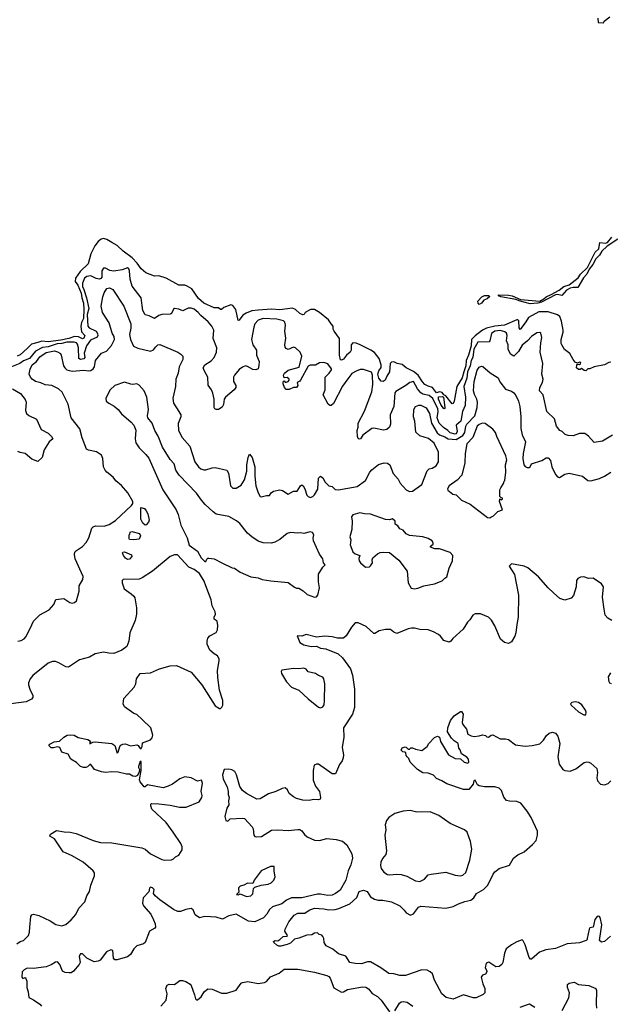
# Model space of a CAD drawing. Extents: x 2086813 to 2278017, y 548126 to 753336.
# Tile 175 of 256: x 2145462 to 2151120, y 638494 to 647932. Entities that reach past the tile are written whole.
import ezdxf

# ---------------------------------------------------------------- set-up
doc = ezdxf.new("R2010")
doc.units = 0

msp = doc.modelspace()

# ---------------------------------------------------------------- linework, layer by layer
at = {"layer": '0CON10XD'}
for points in [[(2151000, 647945), (2151003.6, 647903.6), (2151055, 647900), (2151061.7, 647918.3), (2151115, 647957.5)], [(2151125, 644647.8), (2151105, 644644.4), (2151065, 644624.2), (2150965, 644603.1), (2150925, 644585.8), (2150903.6, 644586.4), (2150885, 644567.5), (2150868.3, 644568.3), (2150845, 644587.5), (2150831.7, 644578.3), (2150815, 644577.5), (2150796.7, 644595), (2150798.3, 644621.7), (2150805, 644630), (2150825, 644627.5), (2150835, 644632.5), (2150837.5, 644645), (2150825, 644647.5), (2150805, 644640), (2150785, 644650), (2150764.5, 644674.5), (2150733.4, 644733.4), (2150681.9, 644771.9), (2150656, 644816), (2150648.8, 644828.8), (2150647.8, 644865), (2150668.6, 644935), (2150668.1, 644955), (2150652.1, 645042.1), (2150635, 645087.1), (2150614, 645104), (2150525, 645130.2), (2150435, 645132), (2150335, 645078.4), (2150312.1, 645035), (2150255, 644962.9), (2150248.2, 644978.2), (2150244.1, 645044.1), (2150235.7, 645055.7), (2150225, 645055.7), (2150107.5, 645002.5), (2150014.9, 644994.9), (2149935, 644973.6), (2149895.8, 644955), (2149825, 644901.8), (2149791.2, 644865), (2149786.2, 644805), (2149761.3, 644715), (2149738, 644665), (2149734.5, 644615), (2149716.9, 644555), (2149700.8, 644499.2), (2149648.5, 644415), (2149623.8, 644275), (2149615, 644254.4), (2149605, 644250.6), (2149545, 644327.8), (2149525, 644336.4), (2149508.9, 644358.9), (2149485, 644364.2), (2149455, 644355.8), (2149416.9, 644406.9), (2149375, 644418.4), (2149344.4, 644434.4), (2149320.6, 644460.6), (2149279.5, 644525), (2149235, 644560.2), (2149165.5, 644595.5), (2149125.6, 644625.6), (2149077.4, 644637.4), (2149045, 644653.8), (2149025, 644649.7), (2149012.4, 644635), (2149004.7, 644555.3), (2148977.8, 644515), (2148964.8, 644475.2), (2148942.6, 644462.6), (2148925, 644467.1), (2148903.6, 644495), (2148894.5, 644535), (2148901.6, 644565), (2148925, 644596.4), (2148925.3, 644625), (2148905.6, 644685.6), (2148861.3, 644741.3), (2148826.9, 644765), (2148725, 644815.1), (2148685, 644831.3), (2148655, 644834.3), (2148637.6, 644815), (2148636.1, 644765), (2148628.7, 644745), (2148593.7, 644716.3), (2148565, 644677.4), (2148545, 644668.4), (2148535, 644671.9), (2148525.2, 644715), (2148525.8, 644875), (2148473.1, 644945), (2148465.7, 644965), (2148465.2, 644995), (2148444.4, 645015), (2148419, 645055), (2148335, 645124.5), (2148285, 645152.5), (2148247, 645153), (2148196.2, 645125), (2148185.8, 645105), (2148175, 645102.7), (2148145.7, 645115), (2148105.3, 645155.3), (2148075, 645165.5), (2147955, 645151.9), (2147875, 645156.5), (2147745, 645148.8), (2147685, 645140.8), (2147631.3, 645118.7), (2147599.1, 645100.9), (2147565, 645051.2), (2147555, 645048.8), (2147533.3, 645155), (2147505, 645192.5), (2147485, 645197.5), (2147418.3, 645171.7), (2147395, 645152.5), (2147385, 645152.5), (2147365, 645170), (2147325, 645171.2), (2147225, 645215.6), (2147175, 645259.2), (2147110.6, 645350.6), (2147065, 645378.1), (2147045, 645385.6), (2146985, 645387.7), (2146865, 645455.7), (2146795, 645476), (2146753.9, 645473.9), (2146670, 645505), (2146625, 645544.3), (2146586.9, 645596.9), (2146537.9, 645647.9), (2146452.1, 645712.1), (2146395, 645767.9), (2146345, 645794.5), (2146295.7, 645825.7), (2146265, 645832.8), (2146242.2, 645827.8), (2146213.2, 645806.8), (2146183.1, 645765), (2146144.1, 645685.9), (2146117.4, 645592.6), (2146041.2, 645518.8), (2145995.5, 645455), (2145995, 645423.2), (2146018, 645388), (2146050.5, 645310.5), (2146056.8, 645265), (2146073, 645213), (2146078, 645155), (2146072.3, 645067.7), (2146055, 645030.4), (2146048.1, 644995), (2146055, 644941.2), (2146084.8, 644905), (2146075, 644878.8), (2146065, 644872.8), (2146025, 644893.3), (2145985.9, 644895.9), (2145932.8, 644875), (2145855, 644860.1), (2145735, 644843.8), (2145675, 644850.7), (2145635, 644837.9), (2145575, 644821.4), (2145535, 644779.3), (2145465, 644720.3), (2145438.1, 644705)], [(2150353, 645207), (2150255, 645234.2), (2150215, 645251.2), (2150070, 645275), (2150050, 645285), (2150050, 645295), (2150145, 645292.5), (2150180, 645285), (2150260.7, 645250.7), (2150445, 645232.5), (2150484.2, 645255.8), (2150505, 645276.2), (2150555, 645296.2), (2150630.5, 645339.5), (2150676.4, 645373.6), (2150725, 645391.2), (2150811.2, 645458.8), (2150835, 645492.5), (2150902.3, 645557.7), (2150975, 645703.3), (2151011.2, 645735), (2151020, 645795), (2151075, 645790), (2151094.3, 645795.7), (2151135, 645847.5)], [(2151191.9, 645828.1), (2151089.7, 645760.3), (2151038.3, 645711.7), (2151015.6, 645674.4), (2150980.6, 645639.4), (2150953.8, 645585), (2150918.3, 645541.7), (2150895, 645493.8), (2150862.7, 645457.3), (2150810, 645365), (2150765, 645366.2), (2150735, 645358.8), (2150700.6, 645339.4), (2150655, 645287.5), (2150615, 645298.8), (2150595.9, 645294.1), (2150462.5, 645225), (2150425, 645214.4), (2150353, 645207)], [(2151140.3, 643949.7), (2151045, 643891.2), (2150965, 643878), (2150909.9, 643939.9), (2150875, 643964.4), (2150825, 643966), (2150765, 643943.3), (2150715, 643947.5), (2150686.4, 643956.4), (2150657.5, 643985), (2150635, 643993.8), (2150605.7, 644035), (2150584.4, 644104.4), (2150513.1, 644175), (2150477.1, 644335), (2150442.1, 644375), (2150444.7, 644405), (2150471.8, 644455), (2150476.9, 644485), (2150464.5, 644534.5), (2150474.4, 644635), (2150448.6, 644745), (2150454, 644835), (2150464.3, 644885), (2150455.6, 644925.6), (2150444, 644934), (2150415, 644930), (2150365, 644896.5), (2150325.8, 644854.2), (2150275, 644812.2), (2150239.2, 644750.8), (2150195, 644708.1), (2150165.3, 644725.3), (2150142.9, 644775), (2150140.7, 644815), (2150125.3, 644855), (2150130.7, 644905), (2150125, 644928.1), (2150109.6, 644939.6), (2150065, 644951.7), (2150014.6, 644944.6), (2149981.1, 644925), (2149965.9, 644855), (2149958.5, 644845), (2149850.5, 644839.5), (2149813.9, 644775), (2149801.5, 644695), (2149786.7, 644665), (2149777.3, 644615), (2149752.5, 644555), (2149744.3, 644495.7), (2149717.3, 644415), (2149734.3, 644315), (2149729, 644235), (2149704.1, 644175), (2149688.8, 644085), (2149643.7, 644046.3), (2149653.5, 643985), (2149645, 643962.5), (2149635, 643959.7), (2149585, 643972), (2149564.7, 643994.7), (2149522, 644022), (2149480.3, 644065), (2149461.8, 644115), (2149470.4, 644175), (2149466.7, 644203.3), (2149419.7, 644299.7), (2149385, 644331.1), (2149325, 644342.7), (2149304, 644354), (2149273.2, 644395), (2149235, 644463.1), (2149199.2, 644455), (2149161.2, 644425), (2149065, 644369.2), (2149054.3, 644355), (2149046.9, 644223.1), (2149012.2, 644145), (2149015.4, 644055), (2149004.4, 644025), (2148978.6, 644005), (2148946.7, 643996.7), (2148855, 644016), (2148835, 644014), (2148750.6, 643949.4), (2148726.9, 643913.1), (2148715, 643910), (2148705, 643916), (2148696.9, 643935), (2148696, 643995), (2148705.5, 644024.5), (2148705.5, 644065), (2148765, 644178.8), (2148834.6, 644365), (2148846.4, 644433.6), (2148841.5, 644525), (2148832, 644552), (2148755, 644580), (2148725, 644578), (2148685, 644562.5), (2148645, 644538.8), (2148605, 644488.8), (2148555, 644419.2), (2148467.1, 644252.9), (2148445, 644232.7), (2148432.2, 644232.2), (2148416.9, 644246.9), (2148369.4, 644335), (2148387.5, 644385), (2148387.5, 644505), (2148427.2, 644542.8), (2148449.2, 644575), (2148448.6, 644585), (2148415, 644632.9), (2148375, 644646.7), (2148335, 644641.4), (2148295, 644620.8), (2148245, 644618.7), (2148225, 644609.1), (2148152.3, 644477.7), (2148145, 644467.5), (2148120, 644455), (2148126.4, 644426.4), (2148115, 644407.5), (2148085, 644406.2), (2148045, 644385.8), (2148015.8, 644385.8), (2148000, 644405), (2147985, 644442.5), (2147985, 644460), (2147995, 644470), (2148005, 644457.5), (2148015, 644456.2), (2148035, 644464), (2148043.8, 644475), (2148042, 644485), (2148025, 644502), (2147995, 644500), (2147990, 644525), (2147998, 644545), (2148035, 644572.2), (2148139.7, 644600.3), (2148166.1, 644705), (2148149, 644745), (2148105, 644787.1), (2148085, 644793.8), (2148035, 644771.7), (2148015, 644779.6), (2148004.1, 644794.1), (2148001.6, 644815), (2148010.6, 644879.4), (2148002.5, 644945), (2148009.2, 645005), (2148002.3, 645032.3), (2147990, 645045), (2147925, 645059.6), (2147793.8, 645066.2), (2147745, 645053.1), (2147716.2, 645015), (2147703.9, 644985), (2147681.2, 644865), (2147695.4, 644815), (2147730, 644765), (2147729.4, 644715), (2147755.4, 644655.4), (2147754.5, 644615.5), (2147745, 644586.7), (2147725, 644576), (2147695, 644580), (2147645, 644608), (2147625, 644612.5), (2147595, 644602), (2147565, 644580), (2147518.8, 644525), (2147511.2, 644505), (2147510, 644465), (2147533.3, 644425), (2147533.3, 644405), (2147517.7, 644382.3), (2147434.4, 644315), (2147422.2, 644295), (2147415.6, 644244.4), (2147402.2, 644217.8), (2147365, 644194.2), (2147345, 644194.3), (2147332, 644202), (2147324.4, 644215), (2147325.6, 644295), (2147312.7, 644352.7), (2147300, 644385), (2147268.3, 644428.3), (2147265.8, 644505), (2147232.1, 644562.1), (2147220.8, 644595), (2147236, 644625), (2147295, 644661.9), (2147325.8, 644695), (2147347.8, 644745), (2147350, 644785), (2147314.6, 644875), (2147321.5, 644955), (2147304.2, 644994.2), (2147268.8, 645035), (2147196.3, 645096.3), (2147172, 645125), (2147135, 645155.9), (2147105, 645166.9), (2147075, 645166.9), (2147025, 645140), (2146985, 645158), (2146945, 645163.3), (2146933.9, 645156.1), (2146916.2, 645115), (2146905, 645108.8), (2146825, 645107.1), (2146795, 645095.6), (2146755, 645068), (2146703.2, 645093.2), (2146663.1, 645103.1), (2146642.7, 645142.7), (2146626.2, 645265), (2146538.4, 645378.4), (2146520.9, 645445), (2146513.8, 645525), (2146506.4, 645545), (2146495, 645552.2), (2146445, 645533.3), (2146365, 645519.7), (2146327, 645527), (2146285, 645548.9), (2146265, 645549.4), (2146250.4, 645525), (2146249.3, 645465), (2146239, 645451), (2146225, 645445.4), (2146195, 645452.4), (2146145, 645478.1), (2146105, 645470.8), (2146084.1, 645455), (2146065.2, 645404.8), (2146064.3, 645375), (2146075.7, 645345.7), (2146103.5, 645265), (2146123, 645165), (2146109.9, 645105), (2146115.2, 644995.2), (2146128.6, 644978.6), (2146194.6, 644944.6), (2146207.6, 644925), (2146211.1, 644905), (2146202.6, 644887.4), (2146139.5, 644860.5), (2146100.6, 644805), (2146080.2, 644735), (2146084.6, 644695), (2146075, 644679.5), (2146045, 644673.8), (2146028.2, 644685), (2146024, 644785), (2146015, 644822.5), (2146005.8, 644835), (2145985, 644841.8), (2145915, 644839.2), (2145865, 644827.1), (2145822.5, 644825), (2145736.1, 644796.1), (2145680.5, 644789.5), (2145615, 644753.9), (2145555.3, 644685), (2145499.7, 644660.3), (2145463.3, 644636.7), (2145384.8, 644605.1)], [(2145444.2, 641974.2), (2145475, 641981.2), (2145505, 641998.6), (2145525, 642020), (2145577.3, 642132.7), (2145595.7, 642165), (2145655, 642228.6), (2145745.5, 642274.5), (2145788.8, 642325), (2145807.5, 642375), (2145885, 642382.5), (2145943.9, 642343.9), (2145965, 642337.5), (2145986.1, 642343.9), (2146005, 642360), (2146032, 642455), (2146032.9, 642505), (2146065.7, 642565), (2146070.8, 642595), (2145995, 642763.3), (2145985.6, 642805), (2145991.4, 642828.6), (2146005.8, 642845), (2146065, 642882.5), (2146098.9, 642921.1), (2146125.6, 642965), (2146153.4, 643056.6), (2146165, 643072), (2146188.8, 643081.2), (2146272.4, 643077.6), (2146317.9, 643092.1), (2146378.5, 643131.5), (2146533.8, 643276.2), (2146545.7, 643295), (2146545.7, 643315), (2146496.6, 643396.6), (2146437.6, 643467.6), (2146382.8, 643512.8), (2146356.2, 643546.2), (2146295.8, 643595), (2146281.1, 643615), (2146265.5, 643645), (2146260, 643725), (2146245, 643758.1), (2146198.4, 643788.4), (2146122.5, 643805), (2146101.2, 643815), (2146060, 643925), (2146038.8, 644008.8), (2145956.7, 644115), (2145926, 644245), (2145870.3, 644360.3), (2145832.3, 644392.3), (2145770, 644425), (2145705, 644432.9), (2145665, 644451.4), (2145615, 644464.4), (2145582, 644485), (2145564.3, 644505), (2145552.5, 644535), (2145561.7, 644581.7), (2145580, 644625), (2145623.6, 644656.4), (2145655, 644699.5), (2145715, 644740.8), (2145795, 644756.8), (2145825, 644749.2), (2145851.5, 644731.5), (2145860.6, 644715), (2145883, 644613), (2145893.9, 644593.9), (2145915, 644577.1), (2145965, 644561.2), (2146075, 644572.2), (2146125, 644564.7), (2146145, 644568.7), (2146166.2, 644583.8), (2146178.2, 644605), (2146188.1, 644665), (2146245, 644735.6), (2146294.4, 644755.6), (2146340.9, 644809.1), (2146370.8, 644865), (2146367.1, 644895), (2146347.9, 644927.9), (2146320.6, 645025), (2146256.2, 645125), (2146241.2, 645185), (2146257.1, 645275), (2146271.9, 645315), (2146297.5, 645355), (2146322.2, 645362.2), (2146355.4, 645345.4), (2146460.4, 645185), (2146525.6, 645015), (2146526.5, 644975), (2146514.6, 644915), (2146524.7, 644864.7), (2146550.9, 644800.9), (2146592.2, 644782.2), (2146715, 644755.3), (2146743.4, 644766.6), (2146765, 644797.5), (2146785, 644814.3), (2146805, 644818.6), (2146975.9, 644745.9), (2147005.9, 644725.9), (2147023.3, 644705), (2147024, 644675), (2146990.8, 644605), (2146980, 644545), (2146958.6, 644485), (2146955.7, 644415), (2146928.6, 644305), (2146935, 644256.7), (2146987.4, 644177.4), (2147004.4, 644145), (2147005.6, 644125), (2146979.7, 644060.3), (2146981.9, 643995), (2147017, 643927), (2147092.5, 643845), (2147138.9, 643695), (2147175, 643644.2), (2147196.4, 643626.4), (2147225, 643616.7), (2147245, 643615.6), (2147305, 643636.9), (2147335, 643640), (2147445, 643613.8), (2147462.5, 643585), (2147482, 643465), (2147505, 643442), (2147535, 643440), (2147585, 643470), (2147615, 643520), (2147637.1, 643605), (2147637.5, 643665), (2147650, 643735), (2147665, 643767.5), (2147688.8, 643735), (2147715.7, 643645), (2147715.8, 643555.8), (2147724.2, 643464.2), (2147747.7, 643397.7), (2147765, 643362.5), (2147775, 643357.5), (2147825, 643372.5), (2147855, 643372.5), (2147870, 643395), (2147895, 643414), (2147955, 643424), (2147979.2, 643419.2), (2148035, 643384), (2148085, 643411.4), (2148118.8, 643411.2), (2148152.5, 643465), (2148165, 643472.5), (2148177.5, 643465), (2148192.5, 643435), (2148213.3, 643375), (2148225, 643360), (2148245, 643351.2), (2148268.8, 643361.2), (2148285, 643376.7), (2148319.5, 643430.5), (2148323.6, 643536.4), (2148343, 643557), (2148365, 643540), (2148389.3, 643499.3), (2148422.3, 643462.3), (2148455.7, 643455.7), (2148485, 643428), (2148515, 643424), (2148695, 643458.6), (2148774.3, 643515), (2148815, 643593.8), (2148835, 643618), (2148900.7, 643669.3), (2148955, 643685.6), (2148985, 643681.9), (2149008.1, 643665), (2149041.1, 643581.1), (2149086.3, 643526.3), (2149108.1, 643488.1), (2149165, 643425.7), (2149195, 643410), (2149225, 643414), (2149314.3, 643475), (2149365, 643608), (2149385, 643626), (2149415, 643634.3), (2149453.3, 643655), (2149474, 643695), (2149474.2, 643785), (2149431.9, 643871.9), (2149378.3, 643918.3), (2149295, 643943.8), (2149257.5, 643977.5), (2149247, 644083), (2149234.4, 644125.6), (2149239.4, 644195), (2149255, 644224), (2149285, 644236.9), (2149305, 644235.6), (2149355, 644210), (2149387.1, 644157.1), (2149407, 644065), (2149461.2, 643971.2), (2149482.4, 643952.4), (2149535, 643933.6), (2149565.2, 643915.2), (2149645, 643907.3), (2149706.5, 643945), (2149725.6, 643974.4), (2149735.2, 644035), (2149745.1, 644054.9), (2149822.9, 644135), (2149844.7, 644215), (2149848.4, 644265), (2149841.3, 644295), (2149818.1, 644338.1), (2149809.4, 644375), (2149815.7, 644465), (2149845, 644572), (2149865, 644602), (2149885, 644612), (2149898.8, 644608.8), (2149968.3, 644548.3), (2150045, 644498.8), (2150060.3, 644460.3), (2150115, 644390), (2150175, 644370), (2150195, 644356.2), (2150215, 644330), (2150241.9, 644275), (2150253.3, 644225), (2150263.5, 644125), (2150262.8, 644012.8), (2150275, 643953.3), (2150309.1, 643885), (2150284.5, 643774.5), (2150280.5, 643725), (2150292.5, 643665), (2150305, 643648), (2150325, 643638), (2150341.7, 643638.3), (2150353.6, 643646.4), (2150364.4, 643675.6), (2150465, 643706), (2150505, 643730.8), (2150525, 643730.8), (2150548.1, 643705), (2150560, 643645), (2150595, 643573.8), (2150615, 643550), (2150634.3, 643544.3), (2150685, 643575.8), (2150726.5, 643583.5), (2150853.3, 643555), (2150903.3, 643515), (2150935, 643510.6), (2151015, 643533.8), (2151064.6, 643555.4), (2151125, 643594.4)], [(2149865, 645202.5), (2149853, 645213), (2149852.5, 645235), (2149890, 645275), (2149915, 645287.5), (2149953.3, 645286.7), (2149967.5, 645277.5), (2149940, 645255), (2149907, 645243), (2149887.5, 645215), (2149865, 645202.5)], [(2148285, 642396.7), (2148305, 642400), (2148318.8, 642415), (2148333.8, 642485), (2148324, 642545), (2148323.6, 642616.4), (2148365, 642682.5), (2148387.5, 642705), (2148372.5, 642725), (2148367.5, 642765), (2148335, 642810), (2148276.7, 642935), (2148273.6, 642963.6), (2148278.8, 642995), (2148266.7, 643015), (2148245, 643022.5), (2148185, 643007.5), (2148155, 643014.5), (2148125, 643010.4), (2148055, 643016.2), (2148024.7, 643005.3), (2147955, 642948.6), (2147905, 642922.5), (2147874.1, 642914.1), (2147795, 642918.9), (2147745, 642934.3), (2147685, 642974.3), (2147645, 643009.2), (2147571.9, 643101.9), (2147537.5, 643127.5), (2147465, 643168.6), (2147345, 643193.3), (2147315, 643213.8), (2147239.2, 643285), (2147202.5, 643325), (2147155, 643394), (2146990.8, 643565), (2146959.2, 643615), (2146943.3, 643675), (2146904.3, 643715), (2146829.5, 643835), (2146789.8, 643939.8), (2146755.7, 643995), (2146731.9, 644065), (2146689.1, 644115), (2146686.4, 644135), (2146695.5, 644194.5), (2146680.8, 644315), (2146654, 644375), (2146605, 644430), (2146585, 644442), (2146545, 644434), (2146527.3, 644437.3), (2146465, 644458), (2146373.3, 644425), (2146328.8, 644385), (2146286.7, 644305), (2146290, 644275), (2146315, 644256.7), (2146367.3, 644227.3), (2146405.9, 644195.9), (2146436.2, 644155), (2146530, 644075), (2146556.2, 644045), (2146575.8, 643995.8), (2146567.1, 643915), (2146574, 643875), (2146605, 643826.7), (2146671.2, 643765), (2146698.3, 643728.3), (2146832, 643425), (2146962, 643235), (2146979.7, 643189.7), (2147005.9, 643085.9), (2147065.9, 642965.9), (2147085.9, 642895.9), (2147165, 642836.7), (2147200, 642775), (2147235, 642740), (2147245, 642740), (2147255, 642760), (2147265, 642770), (2147275, 642770), (2147325, 642762.5), (2147400, 642725), (2147498.3, 642678.3), (2147520, 642675), (2147575, 642637.5), (2147675, 642592.5), (2147745, 642583.3), (2147785, 642566.7), (2147867, 642553), (2148035, 642537.5), (2148095, 642492.5), (2148115, 642482.5), (2148135, 642482.5), (2148178.3, 642458.3), (2148215, 642421.2), (2148285, 642396.7)], [(2145393.8, 644393.8), (2145469.4, 644349.4), (2145515, 644292), (2145523.3, 644265), (2145518, 644185), (2145528.3, 644158.3), (2145549.1, 644139.1), (2145623.3, 644103.3), (2145668.8, 644005), (2145735, 643967.5), (2145768, 643935), (2145778, 643915), (2145745, 643884), (2145695, 643810), (2145677.3, 643735), (2145635, 643697.3), (2145577.9, 643717.9), (2145515, 643773.6), (2145465, 643781.8), (2145445, 643792.3)], [(2149525, 644201.5), (2149495, 644244.1), (2149473.9, 644295), (2149475, 644315.8), (2149511.5, 644321.5), (2149522, 644312), (2149535.2, 644214.8), (2149533.8, 644206.2), (2149525, 644201.5)], [(2149965, 643157.5), (2149975, 643162.5), (2150000, 643175), (2150041.2, 643218.8), (2150086.7, 643235), (2150060, 643315), (2150061.7, 643338.3), (2150075, 643330), (2150087.5, 643335), (2150086.4, 643346.4), (2150071.7, 643351.7), (2150063, 643363), (2150063.3, 643425), (2150070, 643445), (2150097.5, 643485), (2150101.7, 643508.3), (2150110, 643515), (2150118.6, 643595), (2150116, 643665), (2150128.3, 643711.7), (2150119.7, 643749.7), (2150032.5, 643935), (2150021.2, 643975), (2149995.9, 644005.9), (2149920.5, 644060.5), (2149895, 644065.7), (2149865, 644052.5), (2149845, 644035.6), (2149801.7, 643928.3), (2149746, 643865), (2149730, 643775), (2149726.4, 643685), (2149696.7, 643565), (2149651.7, 643518.3), (2149576.7, 643465), (2149560, 643435), (2149565, 643422.5), (2149610, 643385), (2149645, 643377.5), (2149696, 643326), (2149778.3, 643288.3), (2149945, 643160), (2149965, 643157.5)], [(2146665, 643086.7), (2146642.5, 643105), (2146622.5, 643145), (2146623.3, 643256.7), (2146656.2, 643245), (2146675, 643223.3), (2146688.1, 643195), (2146700.8, 643135), (2146695, 643116.7), (2146675, 643091.2), (2146665, 643086.7)], [(2149245, 642476.7), (2149275, 642484), (2149335, 642506), (2149435, 642523.8), (2149508.3, 642551.7), (2149535, 642580), (2149555, 642590), (2149576.7, 642675), (2149606.7, 642745), (2149610, 642795), (2149586, 642825), (2149485, 642860.5), (2149440.2, 642860.2), (2149397.5, 642875), (2149397.5, 642885), (2149422.5, 642905), (2149423.3, 642915), (2149412.5, 642935), (2149375, 642960), (2149325, 642976.2), (2149197, 642987), (2149165, 643002.5), (2149135, 643037.5), (2149105, 643050), (2149085, 643080), (2149060, 643095), (2149057.5, 643125), (2149035, 643147.5), (2149005, 643137.5), (2148965, 643140), (2148822.7, 643192.7), (2148765, 643194), (2148720, 643205), (2148654.3, 643185.7), (2148640.8, 643165), (2148646, 643125), (2148642.5, 643045), (2148625.8, 642975), (2148634, 642945), (2148629.3, 642899.3), (2148643, 642857), (2148655, 642832.5), (2148675, 642812.5), (2148720, 642795), (2148711.7, 642768.3), (2148713.8, 642745), (2148726.7, 642725), (2148775, 642683.3), (2148811.7, 642688.3), (2148823, 642697), (2148843.3, 642725), (2148840, 642755), (2148846.4, 642773.6), (2148888.8, 642811.2), (2148915.6, 642824.4), (2148945, 642829.4), (2149005, 642823.3), (2149095, 642750), (2149173.3, 642645), (2149183.3, 642535), (2149213.6, 642483.6), (2149245, 642476.7)], [(2146555, 642947.5), (2146515, 642950), (2146510, 642955), (2146510, 642995), (2146518.3, 643001.7), (2146521.7, 643018.3), (2146535, 643027.5), (2146608.3, 643008.3), (2146620, 642985), (2146605, 642953.8), (2146555, 642947.5)], [(2146635, 641224), (2146585, 641272.5), (2146555, 641282.5), (2146467.5, 641345), (2146452.5, 641375), (2146460, 641425), (2146557.3, 641532.7), (2146573.8, 641565), (2146581.2, 641615), (2146615, 641663.3), (2146715, 641671.2), (2146800.3, 641709.7), (2146905, 641739.4), (2146965, 641740.8), (2147105, 641678.8), (2147206.2, 641555), (2147333.6, 641353.6), (2147375, 641330), (2147385, 641330), (2147399.3, 641340.7), (2147408.3, 641361.7), (2147407.5, 641405), (2147377.5, 641505), (2147359.2, 641625), (2147358, 641695), (2147373.6, 641786.4), (2147372.5, 641805), (2147357.5, 641835), (2147325, 641852.5), (2147285, 641887.5), (2147256.7, 641945), (2147256.4, 641973.6), (2147265, 642002.5), (2147282.5, 642025), (2147343, 642057), (2147356.1, 642083.9), (2147361.2, 642125), (2147353.8, 642165), (2147326, 642186), (2147325.7, 642205), (2147336.9, 642235), (2147334.4, 642255), (2147305, 642312.5), (2147295, 642370), (2147245.9, 642505.9), (2147228.3, 642548.3), (2147183, 642623), (2147135, 642662.5), (2147082.5, 642685), (2146975, 642802.5), (2146945, 642803.8), (2146902.4, 642787.6), (2146735, 642646.9), (2146635, 642581.4), (2146605, 642569.2), (2146453.3, 642565), (2146443.8, 642555), (2146443.3, 642535), (2146463.3, 642475), (2146528.6, 642428.6), (2146555, 642406.7), (2146565, 642390), (2146581.9, 642295), (2146580.5, 642235), (2146567.4, 642172.6), (2146517.5, 642055), (2146508.2, 641975), (2146487.5, 641922.5), (2146441.5, 641888.5), (2146365, 641858.1), (2146315, 641858.6), (2146265, 641870.8), (2146185, 641853.3), (2146129.5, 641820.5), (2146034.3, 641795.7), (2145930, 641725), (2145905, 641728.8), (2145838, 641768), (2145805, 641778.6), (2145775, 641779.2), (2145735, 641764.2), (2145588.8, 641645), (2145563.8, 641615), (2145547.5, 641575), (2145547, 641557), (2145558.8, 641515), (2145588.8, 641455), (2145588, 641435), (2145575, 641418.8), (2145525, 641394.2), (2145377.4, 641372.6)], [(2146495, 642757.5), (2146475, 642769.2), (2146456, 642795), (2146447.5, 642822.5), (2146450.7, 642829.3), (2146465, 642832.5), (2146533.9, 642803.9), (2146535.8, 642785), (2146515, 642760), (2146495, 642757.5)], [(2151135, 642173.3), (2151095, 642196.7), (2151071.2, 642225), (2151060.3, 642280.3), (2151044.3, 642395), (2151054, 642495), (2151035.4, 642525.4), (2150957.4, 642577.4), (2150910, 642575), (2150865, 642590.6), (2150833.2, 642586.8), (2150810, 642575), (2150796.2, 642555), (2150794, 642495), (2150768.3, 642411.7), (2150743.6, 642386.4), (2150683, 642367), (2150637.5, 642385), (2150575, 642438.8), (2150525, 642486.2), (2150432.7, 642592.7), (2150328.7, 642678.7), (2150295, 642694.2), (2150175, 642716.7), (2150150, 642695), (2150202.5, 642615), (2150241.9, 642415), (2150238.8, 642205), (2150226, 642135), (2150216.2, 642055), (2150205.9, 642024.1), (2150175, 641970), (2150145, 641953.8), (2150105, 641961.2), (2150066.7, 641995), (2150015, 642122.5), (2149983.3, 642175), (2149952.5, 642205), (2149875, 642238), (2149825, 642235.8), (2149803.3, 642225), (2149775, 642180), (2149751.7, 642158.3), (2149711.7, 642088.3), (2149610.3, 641999.7), (2149593.3, 641975), (2149575, 641963.8), (2149525, 641982.5), (2149493.9, 642023.9), (2149475, 642038.8), (2149425.6, 642065.6), (2149375, 642084), (2149295, 642086), (2149245, 642099.2), (2149215, 642098.6), (2149185, 642094.2), (2149075, 642048), (2149045, 642062), (2149015.6, 642085.6), (2148965, 642086.2), (2148905, 642074), (2148865, 642046.7), (2148855, 642046.7), (2148782, 642115), (2148705, 642151.4), (2148675, 642151.4), (2148639.8, 642110.2), (2148590.8, 642025), (2148565, 642004.4), (2148505, 642002.9), (2148455.4, 642015.4), (2148385, 642021.5), (2148304.5, 642014.5), (2148205, 642038.6), (2148165, 642023.3), (2148120, 642025), (2148145, 641962.5), (2148185, 641938.8), (2148255, 641924.4), (2148305, 641927.5), (2148345, 641908.5), (2148395, 641901.5), (2148512.2, 641852.2), (2148553.7, 641813.7), (2148629.7, 641709.7), (2148649.1, 641649.1), (2148670, 641515), (2148670.5, 641340.5), (2148649.4, 641275), (2148563.1, 641145), (2148567.8, 641055), (2148550, 640955), (2148562.5, 640885), (2148561.2, 640855), (2148552.3, 640827.7), (2148525, 640793.3), (2148486.1, 640703.9), (2148455, 640703.3), (2148325, 640796.2), (2148303.9, 640796.1), (2148283.3, 640785), (2148273.3, 640735), (2148273.9, 640643.9), (2148296.7, 640585), (2148333.3, 640535), (2148343.3, 640475), (2148339.3, 640460.7), (2148325, 640453.3), (2148276.4, 640456.4), (2148235, 640448.8), (2148175, 640452), (2148115, 640466.2), (2148085, 640481.2), (2148045, 640513.3), (2148028.3, 640548.3), (2148005, 640570), (2147975, 640563.8), (2147915, 640533.8), (2147845, 640510), (2147765, 640462.5), (2147735, 640460.8), (2147634, 640515), (2147596.2, 640545), (2147570.6, 640580.6), (2147539.2, 640695), (2147523.8, 640725), (2147495, 640741.2), (2147465, 640748.8), (2147420, 640745), (2147406.2, 640695), (2147411.7, 640651.7), (2147449.3, 640579.3), (2147458.6, 640535), (2147458, 640505), (2147468, 640475), (2147460.8, 640445), (2147466, 640405), (2147447.5, 640375), (2147428.8, 640295), (2147437.5, 640255), (2147455, 640250), (2147479.3, 640270.7), (2147595, 640278.6), (2147615, 640274.2), (2147689.2, 640195), (2147698.6, 640175), (2147706.2, 640115), (2147715, 640103.8), (2147735, 640098), (2147777.9, 640102.1), (2147875.6, 640164.4), (2147935, 640167.8), (2148035, 640160.4), (2148125, 640170.5), (2148145, 640168.5), (2148165, 640156.9), (2148191.2, 640121.2), (2148215, 640100.4), (2148285, 640068.5), (2148335, 640065.4), (2148405, 640082.9), (2148495, 640072.7), (2148555, 640058.8), (2148595, 640021.5), (2148642.7, 639935), (2148650.5, 639895), (2148635, 639830.8), (2148610, 639775), (2148587.1, 639682.9), (2148530.7, 639589.3), (2148486.9, 639555), (2148455, 639539.6), (2148415, 639535.4), (2148345, 639550.5), (2148315, 639550.8), (2148165, 639514.2), (2148065, 639513.3), (2148017.4, 639492.6), (2147973.4, 639456.6), (2147885, 639427.1), (2147854.1, 639404.1), (2147830.7, 639359.3), (2147798.5, 639321.5), (2147715, 639284.5), (2147655, 639292.2), (2147535, 639357.7), (2147465, 639343.1), (2147405, 639310), (2147345, 639330), (2147235.5, 639334.5), (2147183.4, 639323.4), (2147142.7, 639352.7), (2147125, 639400), (2147105, 639410.8), (2147055, 639401.5), (2147003.2, 639383.2), (2146977.5, 639385), (2146935, 639402.5), (2146805, 639495.8), (2146761.2, 639535), (2146743.3, 639555), (2146750, 639595), (2146735, 639611.2), (2146715, 639616), (2146704.2, 639605.8), (2146698, 639572), (2146644.2, 639515), (2146638.8, 639465), (2146648.3, 639438.3), (2146719.4, 639359.4), (2146743.1, 639303.1), (2146760.6, 639265), (2146764, 639235), (2146756.9, 639223.1), (2146705, 639193.8), (2146665, 639086.7), (2146647.5, 639075), (2146584.3, 639055), (2146555.6, 639025), (2146525, 638970), (2146495, 638948.6), (2146395, 638918.8), (2146375, 638920), (2146361.2, 638935), (2146355, 639010), (2146335, 639016.2), (2146292.4, 638997.6), (2146231.7, 638918.3), (2146215, 638908.6), (2146175, 638901.9), (2146105, 638935.8), (2146065, 638978.8), (2146045, 638978.8), (2146033, 638957), (2146040, 638895), (2146031.4, 638875), (2145978.6, 638811.4), (2145955, 638797.1), (2145935, 638794.2), (2145898.8, 638798.8), (2145871.7, 638811.7), (2145845.6, 638875.6), (2145825, 638900), (2145805, 638896.7), (2145765, 638871.2), (2145717.1, 638852.9), (2145595, 638836.9), (2145535, 638840), (2145503.8, 638825), (2145486.2, 638805), (2145482.5, 638755), (2145492.5, 638742.5), (2145515, 638750), (2145521.7, 638741.7), (2145528.8, 638715), (2145528.8, 638655), (2145542.5, 638615), (2145548.3, 638558.3), (2145595, 638537.5), (2145655, 638496.7), (2145670, 638475)], [(2148345, 641336), (2148365, 641343.8), (2148377.5, 641365), (2148382.7, 641402.7), (2148385.6, 641565), (2148375.6, 641615), (2148365, 641630.8), (2148323.3, 641645), (2148295, 641663.3), (2148225, 641681.2), (2148205.5, 641705.5), (2148185, 641714.4), (2148135, 641709.2), (2148085, 641712.5), (2147973.6, 641696.4), (2147967.5, 641685), (2147970, 641665), (2148018.8, 641585), (2148065, 641532.5), (2148135, 641506.2), (2148225, 641420.8), (2148323.4, 641343.4), (2148345, 641336)], [(2151132.5, 641565), (2151115, 641573.8), (2151108.8, 641585), (2151103, 641633), (2151125, 641671.2)], [(2150865, 641267.5), (2150885, 641270), (2150890, 641295), (2150883.3, 641315), (2150847.5, 641365), (2150815.9, 641385.9), (2150785, 641392.5), (2150753, 641387), (2150740, 641375), (2150745, 641360), (2150815, 641296.7), (2150865, 641267.5)], [(2151121.9, 639148.1), (2151064.6, 639095.4), (2151035, 639090.6), (2151015.6, 639105.6), (2151039.4, 639255), (2151022, 639325), (2151015, 639336.7), (2151005, 639340), (2150995, 639336.7), (2150972.3, 639307.7), (2150956.1, 639233.9), (2150925, 639226.7), (2150917.5, 639215), (2150897.5, 639125), (2150900, 639115), (2150890, 639105), (2150825, 639082.9), (2150705.4, 639074.6), (2150595, 639028.9), (2150502.8, 639017.2), (2150441.2, 638995), (2150365, 638927.5), (2150355, 638927.5), (2150343.2, 638943.2), (2150305.8, 639065), (2150285, 639102.5), (2150275, 639112.5), (2150226.2, 639093.8), (2150173.3, 639065), (2150123.3, 639025), (2150105.8, 638984.2), (2150092, 638895), (2150080, 638875), (2150056.2, 638855), (2150022.7, 638852.7), (2149955, 638896.7), (2149931.7, 638888.3), (2149920, 638845), (2149936.7, 638815), (2149936.2, 638805), (2149925, 638782.5), (2149895, 638773.8), (2149882.5, 638755), (2149899.1, 638689.1), (2149918, 638645), (2149917.5, 638605), (2149900.9, 638589.1), (2149835, 638557.5), (2149805, 638556.9), (2149715, 638584.4), (2149615, 638541.9), (2149547.8, 638557.8), (2149505.4, 638595.4), (2149435.8, 638725), (2149415.7, 638785), (2149395, 638806.7), (2149365, 638821.4), (2149315, 638824.5), (2149158.9, 638771.1), (2149105, 638770.5), (2149045, 638787.1), (2148998.3, 638788.3), (2148922.1, 638842.1), (2148821.7, 638901.7), (2148795, 638902.5), (2148735, 638882.9), (2148674.3, 638884.3), (2148625, 638896.2), (2148586.7, 638956.7), (2148515, 638977.9), (2148461.7, 639021.7), (2148396.7, 639055), (2148380, 639085), (2148376.4, 639126.4), (2148367.5, 639145), (2148355, 639157.5), (2148331.7, 639161.7), (2148315, 639180), (2148285, 639177.5), (2148259.3, 639160.7), (2148213, 639157), (2148135, 639127.5), (2148095, 639118.8), (2148055, 639080), (2148025, 639066.2), (2147965, 639052.5), (2147945, 639052.5), (2147925, 639061.2), (2147896.7, 639085), (2147893.3, 639095), (2147910, 639105), (2147935, 639103.8), (2147955, 639113.8), (2147985, 639142.5), (2148023, 639147), (2148026.7, 639155), (2148003.3, 639195), (2148003.8, 639215), (2148040.8, 639285), (2148090.6, 639349.4), (2148125, 639368.1), (2148195, 639368.5), (2148235, 639396.2), (2148285.5, 639415.5), (2148375, 639410.4), (2148425, 639401.1), (2148485, 639402.9), (2148518.3, 639411.7), (2148625, 639455.6), (2148690.7, 639519.3), (2148714.3, 639575), (2148755, 639587.1), (2148790, 639575), (2148822, 639525), (2148861.4, 639501.4), (2148895, 639492.5), (2148941.4, 639491.4), (2149025, 639477.8), (2149105, 639438), (2149146.8, 639396.8), (2149165, 639370), (2149205, 639350), (2149235, 639360), (2149283.3, 639425), (2149305, 639436.2), (2149545, 639416.7), (2149615, 639430), (2149666.4, 639456.4), (2149725, 639479.1), (2149785, 639492.5), (2149813.8, 639515), (2149836.7, 639555), (2149906.7, 639593.3), (2149945.7, 639635), (2149997.4, 639742.6), (2150014.7, 639765.3), (2150055, 639795.6), (2150155, 639826.2), (2150194, 639895), (2150234.6, 639925.4), (2150295, 639957.1), (2150376, 640025), (2150408.8, 640065), (2150423.8, 640115), (2150423.8, 640155), (2150362.5, 640285), (2150324.3, 640345), (2150262, 640422), (2150225, 640439.4), (2150155, 640440), (2150125, 640448.6), (2150099.3, 640479.3), (2150078, 640545), (2150055, 640566), (2150015, 640577.1), (2149915, 640579.2), (2149865, 640586.7), (2149846.4, 640596.4), (2149825, 640642.5), (2149814, 640635), (2149806.2, 640605), (2149765, 640553.8), (2149715, 640553.8), (2149555, 640606.2), (2149506.1, 640636.1), (2149455, 640657.5), (2149425, 640690), (2149375, 640710), (2149325, 640711.2), (2149273.3, 640745), (2149204.2, 640814.2), (2149190.7, 640850.7), (2149172.5, 640865), (2149165, 640880), (2149160, 640905), (2149151.7, 640911.7), (2149133, 640913), (2149115, 640930), (2149125, 640952.5), (2149155, 640962.5), (2149165, 640960), (2149185, 640940), (2149195, 640940), (2149208.3, 640951.7), (2149225, 640952.5), (2149255, 640940), (2149315, 640927.5), (2149366.2, 640963.8), (2149380, 640995), (2149435, 641052), (2149465.8, 641065.8), (2149483.3, 641055), (2149492.3, 641012.3), (2149571.2, 640885), (2149635, 640851.2), (2149685, 640847.5), (2149720, 640815), (2149755, 640805.8), (2149765.5, 640815), (2149760, 640845), (2149745, 640864.2), (2149693.8, 640893.8), (2149681.7, 640931.7), (2149668.3, 640948.3), (2149662.5, 640995), (2149625, 641018.8), (2149598.8, 641045), (2149560, 641105), (2149562.5, 641145), (2149589.2, 641215), (2149625, 641260), (2149685, 641300), (2149695, 641300), (2149710, 641275), (2149702, 641195), (2149705.8, 641175), (2149741.3, 641131.3), (2149755, 641083.3), (2149787, 641067), (2149815, 641061.9), (2149863.6, 641066.4), (2149895, 641077.5), (2149925, 641070), (2149936.7, 641056.7), (2149953.6, 641053.6), (2149977.3, 641072.7), (2149995, 641075.7), (2150065, 641038.6), (2150115, 641039.4), (2150145, 641031.5), (2150211.2, 640981.2), (2150305, 640969.2), (2150370, 640975), (2150445, 640991.2), (2150480, 641025), (2150509.7, 641070.3), (2150535.6, 641094.4), (2150565, 641101.4), (2150595, 641092.2), (2150618.9, 641065), (2150636, 640995), (2150618.8, 640865), (2150631.2, 640795), (2150665, 640743.8), (2150685, 640734.2), (2150735, 640728), (2150788.3, 640751.7), (2150868.3, 640811.7), (2150895, 640818.8), (2150915.9, 640815.9), (2150935, 640806.7), (2150990, 640755), (2150996, 640715), (2150990.8, 640665), (2150998.8, 640635), (2151026.7, 640605), (2151065, 640597.5), (2151100.5, 640609.5), (2151124.2, 640635.8)], [(2145435, 639073.3), (2145465, 639096.7), (2145497.5, 639105), (2145547.9, 639152.1), (2145556.9, 639185), (2145557.8, 639235), (2145567.5, 639335), (2145577.5, 639352.5), (2145595, 639357.5), (2145644.4, 639344.4), (2145753.3, 639295), (2145807.9, 639257.9), (2145865, 639246.9), (2145905, 639259.2), (2145955.7, 639304.3), (2146000, 639355), (2146028.8, 639415), (2146085, 639476), (2146104, 639535), (2146130.8, 639575), (2146145, 639637.5), (2146177.5, 639725), (2146177.5, 639755), (2146166, 639775), (2146070, 639855), (2145965.7, 639915.7), (2145880, 639955), (2145795, 640081.2), (2145750, 640105), (2145757.5, 640125), (2145815, 640160), (2145887, 640147), (2145945, 640144.2), (2146002.7, 640132.7), (2146165, 640064.4), (2146235, 640044.4), (2146345, 640041.1), (2146632.7, 639992.7), (2146665, 639982), (2146715, 639935.7), (2146825, 639881.2), (2146845, 639876.7), (2146915, 639880), (2146935, 639887.5), (2146955, 639907.5), (2146987.5, 639925), (2147017.5, 639975), (2147020, 640005), (2147006.1, 640036.1), (2146933.3, 640145), (2146865, 640236.7), (2146727.5, 640365), (2146717.5, 640395), (2146718.3, 640411.7), (2146725, 640420), (2146795, 640416.7), (2146905, 640403.8), (2146993.9, 640383.9), (2147056, 640384), (2147180, 640435), (2147206.2, 640475), (2147210.8, 640495), (2147200, 640535), (2147213.8, 640615), (2147205, 640642.5), (2147165, 640632.5), (2147105, 640666.2), (2147045, 640673.3), (2146995, 640656.2), (2146925.8, 640604.2), (2146885.9, 640584.1), (2146835, 640568.8), (2146685, 640596.7), (2146665, 640580), (2146655, 640580), (2146616.4, 640626.4), (2146610, 640645), (2146627.1, 640735), (2146625, 640822.5), (2146615, 640820), (2146601.2, 640775), (2146600, 640765), (2146610, 640745), (2146608, 640722), (2146591.7, 640688.3), (2146571.4, 640678.6), (2146545, 640680.6), (2146515, 640699.2), (2146485, 640700.5), (2146405, 640720.5), (2146345, 640722.5), (2146285, 640716.1), (2146245, 640721.2), (2146177.5, 640745), (2146145, 640792.5), (2146135, 640792.5), (2146111.2, 640768.8), (2146097.1, 640762.9), (2146073.2, 640763.2), (2146045, 640774.2), (2146005, 640812.5), (2145953.4, 640843.4), (2145925, 640892.5), (2145865, 640911.2), (2145845, 640956.7), (2145825, 640963.3), (2145785, 640952), (2145765, 640953.8), (2145740, 640975), (2145751.2, 640988.8), (2145790.7, 641009.3), (2145843.9, 641016.1), (2145885.8, 641054.2), (2145917.7, 641072.3), (2145945, 641076.2), (2145985, 641072.5), (2146020.7, 641050.7), (2146115, 641033.3), (2146140, 641015), (2146133.6, 641006.4), (2146135, 640990), (2146163.3, 641006.7), (2146185, 641010), (2146345, 640994.3), (2146372, 640975), (2146395, 640900), (2146405, 640910), (2146420, 640965), (2146431.2, 640978.8), (2146451.4, 640988.6), (2146475, 640989.2), (2146525, 640971.2), (2146585, 640981.2), (2146596, 640976), (2146615, 640947.5), (2146625, 640947.5), (2146636.4, 640966.4), (2146640, 641000), (2146715, 641028.8), (2146731.2, 641048.8), (2146738.6, 641075), (2146718.8, 641145), (2146635, 641224)], [(2149295, 639671.1), (2149340, 639695), (2149375, 639734.2), (2149402.7, 639742.7), (2149545, 639760), (2149635, 639732.9), (2149684.1, 639725.9), (2149706.6, 639733.4), (2149735, 639756), (2149773.4, 639875), (2149792, 639982), (2149780, 640055), (2149749.2, 640145), (2149722.5, 640165), (2149585, 640225.8), (2149476.2, 640305), (2149395, 640338.6), (2149265.7, 640335.7), (2149201.7, 640351.7), (2149135, 640346.7), (2149055, 640322.9), (2148998, 640285), (2148975.8, 640255), (2148961.9, 640215), (2148968.1, 640165), (2148958.8, 640115), (2148976.5, 639965), (2148968.8, 639931.2), (2148939.1, 639890.9), (2148921.8, 639855), (2148919.6, 639825), (2148926.4, 639795), (2148950.2, 639760.2), (2148985, 639737.1), (2149006, 639734), (2149075, 639742.5), (2149115, 639738.1), (2149171.2, 639721.2), (2149255, 639676.7), (2149295, 639671.1)], [(2147636.1, 639526.1), (2147675, 639534), (2147695, 639552.5), (2147703.3, 639605), (2147713.3, 639616.7), (2147775, 639637.5), (2147843, 639647), (2147870.5, 639659.5), (2147896.7, 639685), (2147910, 639715), (2147899.3, 639769.3), (2147900, 639815), (2147865, 639816.2), (2147776.3, 639773.7), (2147706.7, 639685), (2147695, 639652.5), (2147643.9, 639656.1), (2147610, 639635), (2147575, 639626.7), (2147562.5, 639615), (2147556.7, 639605), (2147561.7, 639568.3), (2147540, 639545), (2147555, 639542.5), (2147575, 639552.5), (2147636.1, 639526.1)], [(2146813.4, 638476.6), (2146864, 638535), (2146874, 638595), (2146862.9, 638645), (2146873.6, 638676.4), (2146895, 638688.6), (2146945, 638684.3), (2146995, 638721.9), (2147022.1, 638722.1), (2147055, 638712.5), (2147095, 638688), (2147105.6, 638675), (2147138.1, 638585), (2147145, 638547.5), (2147155, 638536.7), (2147165, 638536.7), (2147200, 638565), (2147230.8, 638615), (2147265, 638642.5), (2147305, 638638.1), (2147395, 638599.5), (2147445, 638601.2), (2147535, 638628.6), (2147584.4, 638695.6), (2147597, 638703), (2147647, 638713), (2147745, 638692.7), (2147806.1, 638703.9), (2147826.7, 638713.3), (2147865, 638756.7), (2147946.4, 638793.6), (2147995, 638829.4), (2148125, 638830.6), (2148285, 638801.5), (2148405, 638768.6), (2148425, 638759.2), (2148435, 638746.2), (2148470.9, 638650.8), (2148545, 638610), (2148565, 638614.2), (2148603.3, 638636.7), (2148745, 638660), (2148779.3, 638659.3), (2148803, 638643), (2148838.5, 638598.5), (2148889.6, 638569.6), (2148924.7, 638534.7), (2149005, 638423.3)], [(2150658.8, 638435), (2150723.4, 638556.6), (2150728.6, 638605), (2150710, 638655), (2150710, 638685), (2150725, 638696.7), (2150775, 638706.2), (2150815, 638683.8), (2150914.2, 638674.2), (2150982.5, 638645), (2150988.8, 638625), (2150984, 638495), (2150988.3, 638458.3)], [(2149055, 638430), (2149100.8, 638505), (2149115, 638517.5), (2149135, 638520.8), (2149173.4, 638513.4), (2149227.1, 638475)], [(2150255, 638466), (2150345, 638498), (2150396.4, 638466.4)]]:
    msp.add_lwpolyline(points, dxfattribs=at)

doc.saveas('drawing.dxf')
